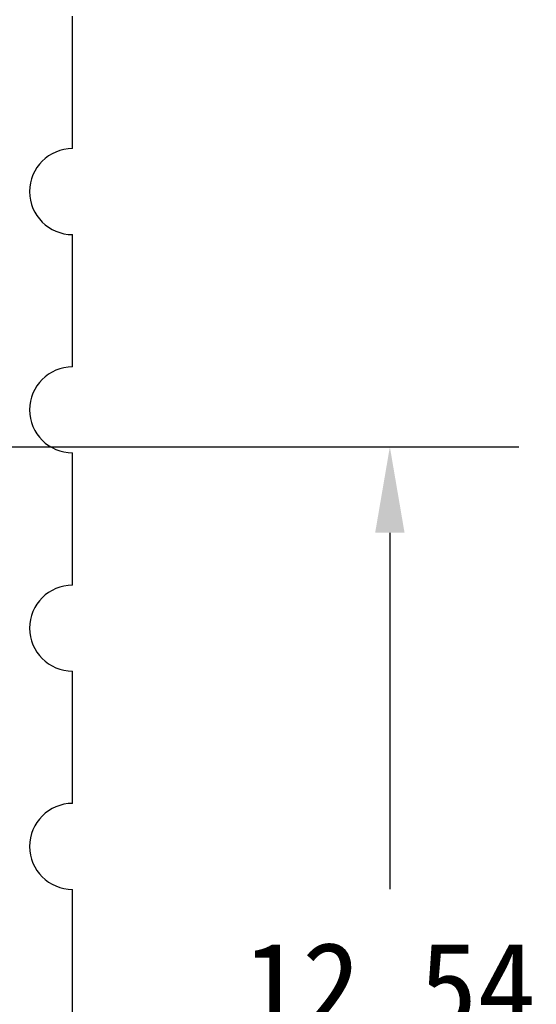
# Model space of a CAD drawing. Header units: millimetres. Extents: x 0 to 297, y 0 to 210.
# Tile 130 of 172: x 208 to 214, y 99 to 111. Entities that reach past the tile are written whole.
import ezdxf

# ---------------------------------------------------------------- set-up
doc = ezdxf.new("R2010")
doc.units = ezdxf.units.MM
doc.header["$LTSCALE"] = 16.335
doc.header["$PDMODE"] = 3
doc.header["$PDSIZE"] = 8
doc.layers.get('0').update_dxf_attribs({"linetype": 'CONTINUOUS'})
doc.layers.get('Defpoints').update_dxf_attribs({"linetype": 'CONTINUOUS'})
doc.layers.add('OPEN_CASCADEDXF_CONTINUOUS_LINE', color=7, linetype='CONTINUOUS')
doc.styles.get("Standard").update_dxf_attribs({"font": '仿宋_GB2312.ttf'})
doc.dimstyles.get("Standard").update_dxf_attribs({"dimtxt": 2.5, "dimasz": 3.5, "dimexe": 1.5, "dimexo": 1, "dimtad": 1, "dimdsep": 46, "dimtxsty": 'Standard', "dimblk": '_FILLED', "dimblk1": '_FILLED', "dimblk2": '_FILLED', "dimcen": 0.09, "dimazin": 2, "dimtol": 1, "dimtp": 0.01, "dimtm": 0.01, "dimtfac": 1, "dimtofl": 0, "dimtmove": 0, "dimatfit": 3, "dimldrblk": '_FILLED', "dimfxl": 1, "dimtolj": 1, "dimarcsym": 0})

# ---------------------------------------------------------------- blocks, each defined once
blk = doc.blocks.new('_FILLED')
at = {"color": 0, "linetype": 'ByBlock'}
blk.add_solid([(0, 0), (-1, 0.171), (-1, -0.171)], dxfattribs=at)
blk = doc.blocks.new('*D34')
at = {"color": 0, "lineweight": -2, "transparency": 16777216}
for p, q in [((202.779, 105.904), (213.661, 105.904)), ((212.161, 104.904), (212.161, 100.757)), ((212.161, 94.36), (212.161, 98.507)), ((208.094, 93.36), (213.661, 93.36))]:
    blk.add_line(p, q, dxfattribs=at)
at = {"layer": 'Defpoints', "color": 0, "transparency": 16777216}
for p in [(201.779, 105.904), (207.094, 93.36), (212.161, 93.36)]:
    blk.add_point(p, dxfattribs=at)
at = {"color": 0, "lineweight": -2, "transparency": 16777216}
for p, rotation in [((212.161, 105.904), 90), ((212.161, 93.36), 270)]:
    blk.add_blockref('_FILLED', p, dxfattribs=dict(at, rotation=rotation))
at = {"color": 0, "transparency": 16777216, "insert": (212.161, 99.632), "char_height": 1, "attachment_point": 5}
blk.add_mtext('\\A1;12.54', dxfattribs=at)

msp = doc.modelspace()

# ---------------------------------------------------------------- linework, layer by layer
at = {"layer": 'OPEN_CASCADEDXF_CONTINUOUS_LINE', "color": 7, "linetype": 'Continuous'}
for p, q in [((208.469, 109.374), (208.469, 110.914)), ((208.469, 106.834), (208.469, 108.374)), ((208.469, 104.294), (208.469, 105.834)), ((208.469, 101.754), (208.469, 103.294)), ((208.469, 99.214), (208.469, 100.754))]:
    msp.add_line(p, q, dxfattribs=at)
for centre in [(208.469, 108.874), (208.469, 106.334), (208.469, 103.794), (208.469, 101.254)]:
    msp.add_arc(centre, 0.5, 90, 270, dxfattribs=at)

# ---------------------------------------------------------------- dimensions: what is measured, and where the dimension line sits
at = {"color": 3}
dim = msp.add_linear_dim(base=(212.161, 93.36), p1=(201.779, 105.904), p2=(207.094, 93.36), angle=90, dimstyle='Standard', override={"dimtxt": 1, "dimasz": 1, "dimtad": 0, "dimtih": 1, "dimtoh": 1, "dimzin": 0, "dimcen": 2.673, "dimadec": 0, "dimazin": 0, "dimtol": 0, "dimtzin": 0}, dxfattribs=at)
dim.commit()
dim.dimension.update_dxf_attribs({"geometry": '*D34', "text_midpoint": (212.161, 99.632)})

doc.saveas('drawing.dxf')
